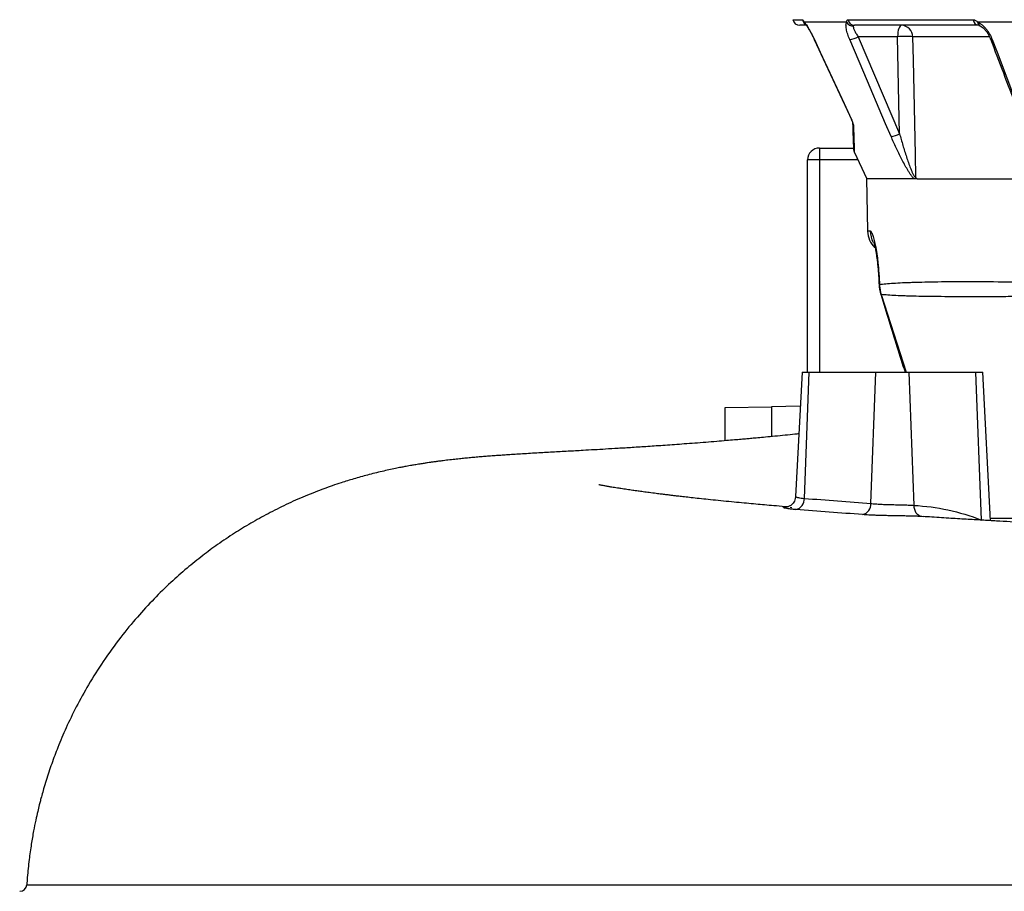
# Model space of a CAD drawing. Header units: millimetres. Extents: x 5725 to 11646, y 2229 to 15574.
# Tile 2 of 13: x 5727 to 7813, y 4029 to 5875. Entities that reach past the tile are written whole.
import ezdxf

# ---------------------------------------------------------------- set-up
doc = ezdxf.new("R2010")
doc.units = ezdxf.units.MM
doc.header["$LTSCALE"] = 5

msp = doc.modelspace()

# ---------------------------------------------------------------- linework, layer by layer
at = {"color": 8, "linetype": 'Continuous', "lineweight": 25}
for p, q in [((7364.8, 5875.4), (7385.2, 5875.4)), ((7410.4, 5833.6), (7410.2, 5833.6)), ((7780.8, 5839.4), (7618.6, 5839.4)), ((7421.2, 5578.5), (7421.2, 5128.5)), ((7502.5, 5578.5), (7421.2, 5578.5)), ((7523.1, 5427.7), (7528.7, 5427.7)), ((7551.9, 5293.1), (7604.7, 5128.5)), ((7319.4, 5055.3), (7319.4, 4992)), ((7359.1, 4842.3), (7363, 4842.1))]:
    msp.add_line(p, q, dxfattribs=at)
at = {"color": 7, "linetype": 'Continuous', "lineweight": 25}
for p, q in [((7392.7, 5863.5), (7379.5, 5863.5)), ((7478.8, 5870), (7389.1, 5870)), ((7481.8, 5875.4), (7747.1, 5875.4)), ((7758.6, 5863.5), (7495.5, 5863.5)), ((8001.9, 5870), (7756.8, 5870)), ((7586.8, 5839.4), (7503.2, 5839.4)), ((7503.2, 5839.4), (7590.9, 5633.8)), ((7421.2, 5603.5), (7421.2, 5578.5)), ((7421.2, 5603.5), (7493.9, 5603.5)), ((7494.7, 5595.3), (7521.3, 5538.2)), ((7421.2, 5578.5), (7396.2, 5578.5)), ((7396.2, 5128.5), (7396.2, 5578.5)), ((7521.2, 5538.9), (7523.1, 5427.7)), ((7547.7, 5313.6), (7547.8, 5310.2)), ((7384.5, 5128.5), (7370.7, 4865.1)), ((7384.5, 5128.5), (7399.1, 5128.5)), ((7389.2, 4861.1), (7399.1, 5128.5)), ((7399.1, 5128.5), (7540.5, 5128.5)), ((7530.2, 4850.4), (7540.5, 5128.5)), ((7540.5, 5128.5), (7611.2, 5128.5)), ((7621.7, 4846.3), (7611.2, 5128.5)), ((7611.2, 5128.5), (7752.7, 5128.5)), ((7764.3, 4815.3), (7752.7, 5128.5)), ((7752.7, 5128.5), (7767.3, 5128.5)), ((7783.8, 4813.8), (7767.3, 5128.5)), ((7221.2, 5053.5), (7319.4, 5055.3)), ((7221.2, 4983.2), (7221.2, 5053.5)), ((7380.7, 5056.3), (7319.4, 5055.3)), ((7642.5, 4822.1), (7637.9, 4822.7))]:
    msp.add_line(p, q, dxfattribs=at)
at = {"color": 7, "linetype": 'Continuous', "lineweight": 25, "flags": 128}
for points in [[(7595.3, 5863.5), (7593.7, 5863.1), (7592.1, 5861.7), (7590.6, 5859.5), (7589.4, 5856.5), (7588.3, 5852.9), (7587.5, 5848.7), (7587, 5844.2), (7586.8, 5839.4)], [(7410.2, 5833.6), (7429.3, 5792.5), (7489.8, 5662.4)], [(7410.4, 5833.6), (7423, 5806.4), (7473.6, 5697.7), (7489.4, 5663.8)], [(7573, 5628), (7561.4, 5655.1), (7515.1, 5763.8), (7485.3, 5833.6)], [(7590.9, 5633.8), (7589.6, 5700.2), (7586.8, 5839.4)], [(7618.6, 5839.4), (7619.6, 5789.5), (7623.7, 5589.7), (7624.7, 5541.6)], [(7787.2, 5833.6), (7797.5, 5806.4), (7838.8, 5697.7), (7865.3, 5628)], [(7637.9, 4822.7), (7634.7, 4823.3), (7631.6, 4824.8), (7628.9, 4827), (7626.4, 4829.9), (7624.4, 4833.4), (7623, 4837.4), (7622, 4841.8), (7621.7, 4846.3)]]:
    msp.add_lwpolyline(points, dxfattribs=at)
at = {"color": 8, "linetype": 'Continuous', "lineweight": 25, "flags": 128}
for points in [[(7787.2, 5833.6), (7785.5, 5833.6), (7784.3, 5833.9), (7783.6, 5834.4), (7783.5, 5834.6)], [(7548.4, 5314.4), (7547.6, 5313.7), (7547.6, 5313.6)], [(7548.5, 5311.8), (7547.8, 5311.3), (7547.8, 5311.2)], [(7551, 5293.5), (7551, 5293.4), (7551.9, 5293.1)]]:
    msp.add_lwpolyline(points, dxfattribs=at)
at = {"color": 7, "linetype": 'Continuous', "lineweight": 25}
for centre, radius, start, end in [((7379.5, 5878.5), 15, 191.8942, 270), ((7492.5, 5878.1), 16, 210.4911, 272.2484), ((7495.9, 5877.8), 14.3, 189.4836, 268.4623), ((7594.5, 5839.4), 24.1, 359.9586, 88.0028), ((7759.9, 5876.3), 12.8, 183.8439, 263.8405), ((7479.2, 5883), 49.8, 277.0796, 298.8921), ((7602.7, 5495.6), 344.1, 87.3494, 92.6506), ((7467.2, 5651.9), 24.9, 22.9637, 25.1542), ((7500.8, 5656.1), 8.72, 182.0785, 208.756), ((7567, 5677.1), 49.5, 276.9936, 298.9382), ((7421.2, 5578.5), 25, 90, 180), ((7504.1, 5598.9), 10, 182, 200.6261), ((7573.1, 5428.5), 50, 181, 226.3645), ((7365.9, 4860.1), 23.3, 283.5069, 2.4781), ((7506.8, 4849.5), 23.4, 284.0868, 2.1905), ((5726.8, 4043.5), 15, 270.0012, 356.6093)]:
    msp.add_arc(centre, radius, start, end, dxfattribs=at)
at = {"color": 8, "linetype": 'Continuous', "lineweight": 25}
for centre, radius, start, end in [((7399.9, 5878.5), 15, 191.6598, 234.9967), ((7400.5, 5874.5), 12.2, 201.3506, 223.2218), ((7765.2, 5870.1), 8.42, 180.3495, 241.7204), ((7578.8, 5428.5), 50.1, 180.9901, 209.7019)]:
    msp.add_arc(centre, radius, start, end, dxfattribs=at)
at = {"color": 7, "linetype": 'Continuous', "lineweight": 25}
for points, knots in [([(7385.2, 5875.4), (7385.4, 5875.4), (7385.6, 5875.3), (7386.1, 5874.8), (7386.4, 5874.4), (7387, 5873.4), (7387.4, 5872.8), (7388.1, 5871.5), (7388.6, 5870.8), (7389.1, 5870)], [0, 0, 0, 0, 0.25, 0.25, 0.5, 0.5, 0.75, 0.75, 1, 1, 1, 1]), ([(7389.1, 5870), (7389.7, 5869.3), (7390.4, 5868.5), (7391.9, 5866.6), (7392.7, 5865.4), (7394.4, 5863), (7395.3, 5861.6), (7397.1, 5858.7), (7398, 5857.2), (7400.9, 5852.3), (7402.8, 5848.8), (7406.7, 5841.3), (7408.6, 5837.5), (7410.4, 5833.6)], [0, 0, 0, 0, 0.125, 0.125, 0.25, 0.25, 0.375, 0.375, 0.5, 0.5, 0.75, 0.75, 1, 1, 1, 1]), ([(7390.9, 5866.8), (7390.9, 5866.8), (7390.9, 5866.8), (7391.1, 5866.6), (7391.5, 5866.2), (7391.5, 5866.1)], [0, 0, 0, 0, 0.2732847, 0.9125864, 1, 1, 1, 1]), ([(7391.5, 5866.1), (7391.7, 5865.9), (7392, 5865.5), (7393.5, 5863.7), (7395.5, 5860.7), (7398.3, 5856.3), (7401.5, 5850.8), (7405, 5844.3), (7407.9, 5838.4), (7409.6, 5834.8), (7410.1, 5833.6)], [0, 0, 0, 0, 0.070775, 0.171048, 0.295492, 0.435751, 0.588338, 0.749149, 0.918045, 1, 1, 1, 1]), ([(7485.3, 5833.6), (7483.6, 5837.5), (7482.2, 5841.3), (7480.4, 5846.9), (7479.9, 5848.7), (7479, 5852.2), (7478.6, 5853.9), (7478, 5857.2), (7477.7, 5858.7), (7477.5, 5861.6), (7477.4, 5863), (7477.5, 5865.4), (7477.6, 5866.5), (7478.1, 5868.5), (7478.4, 5869.3), (7478.8, 5870)], [0, 0, 0, 0, 0.25, 0.25, 0.375, 0.375, 0.5, 0.5, 0.625, 0.625, 0.75, 0.75, 0.875, 0.875, 1, 1, 1, 1]), ([(7478.8, 5870), (7478.8, 5870.8), (7478.8, 5871.5), (7479.1, 5872.8), (7479.3, 5873.4), (7479.9, 5874.4), (7480.2, 5874.8), (7480.9, 5875.3), (7481.3, 5875.4), (7481.8, 5875.4)], [0, 0, 0, 0, 0.25, 0.25, 0.5, 0.5, 0.75, 0.75, 1, 1, 1, 1]), ([(7493.2, 5862.2), (7493, 5861.7), (7492.9, 5861.1), (7493, 5859.8), (7493.1, 5859.1), (7493.5, 5857.5), (7493.8, 5856.6), (7494.5, 5854.7), (7494.9, 5853.8), (7495.9, 5851.7), (7496.4, 5850.7), (7497.5, 5848.5), (7498.2, 5847.4), (7500.1, 5844), (7501.6, 5841.7), (7503.2, 5839.4)], [0, 0, 0, 0, 0.125, 0.125, 0.25, 0.25, 0.375, 0.375, 0.5, 0.5, 0.625, 0.625, 0.75, 0.75, 1, 1, 1, 1]), ([(7495.5, 5863.5), (7495, 5863.5), (7494.5, 5863.4), (7493.7, 5863), (7493.3, 5862.6), (7493.2, 5862.2)], [0, 0, 0, 0, 0.5, 0.5, 1, 1, 1, 1]), ([(7747.1, 5875.4), (7747.9, 5875.4), (7748.7, 5875.3), (7750.3, 5874.8), (7751.1, 5874.4), (7752.7, 5873.4), (7753.5, 5872.8), (7755.1, 5871.5), (7755.9, 5870.8), (7756.8, 5870)], [0, 0, 0, 0, 0.25, 0.25, 0.5, 0.5, 0.75, 0.75, 1, 1, 1, 1]), ([(7756.8, 5870), (7758.3, 5869.3), (7759.8, 5868.5), (7762.9, 5866.6), (7764.4, 5865.4), (7767.4, 5863), (7768.9, 5861.6), (7771.7, 5858.7), (7773.1, 5857.2), (7777.1, 5852.3), (7779.5, 5848.8), (7783.9, 5841.3), (7785.7, 5837.5), (7787.2, 5833.6)], [0, 0, 0, 0, 0.125, 0.125, 0.25, 0.25, 0.375, 0.375, 0.5, 0.5, 0.75, 0.75, 1, 1, 1, 1]), ([(7758.7, 5863.5), (7758.7, 5863.5), (7758.8, 5863.5), (7759.7, 5863.3), (7760.8, 5862.8), (7761.2, 5862.6)], [0, 0, 0, 0, 0.434196, 0.8235, 1, 1, 1, 1]), ([(7761.2, 5862.6), (7761.6, 5862.4), (7762.8, 5861.9), (7765.9, 5859.9), (7769.7, 5856.5), (7773.7, 5852.1), (7777.6, 5846.7), (7781, 5840.7), (7782.7, 5836.6), (7783.5, 5834.6)], [0, 0, 0, 0, 0.066224, 0.199559, 0.34421, 0.496271, 0.66303, 0.835775, 1, 1, 1, 1]), ([(7783.5, 5834.6), (7801.7, 5786.6), (7827.8, 5718.1), (7853.8, 5649.5), (7861.6, 5629)], [0, 0, 0, 0, 0.7, 1, 1, 1, 1]), ([(7493.1, 5651.9), (7493.1, 5652.5), (7493, 5653.1), (7492.8, 5654.3), (7492.7, 5654.7), (7492.5, 5655.6), (7492.3, 5656.1), (7492, 5657.1), (7491.9, 5657.6), (7491.5, 5658.8), (7491.3, 5659.4), (7490.8, 5660.6), (7490.5, 5661.2), (7490, 5662.5), (7489.7, 5663.1), (7489.4, 5663.8)], [0, 0, 0, 0, 0.25, 0.25, 0.375, 0.375, 0.5, 0.5, 0.625, 0.625, 0.75, 0.75, 0.875, 0.875, 1, 1, 1, 1]), ([(7492.1, 5655.8), (7492.1, 5656.1), (7492, 5656.5), (7491.7, 5657.5), (7491.6, 5658.1), (7491.1, 5659.5), (7490.7, 5660.3), (7490.2, 5661.5), (7490.1, 5662), (7489.8, 5662.8), (7489.6, 5663.3), (7489.4, 5663.8)], [0, 0, 0, 0, 0.25, 0.25, 0.5, 0.5, 0.75, 0.75, 0.875, 0.875, 1, 1, 1, 1]), ([(7494, 5599.2), (7494.1, 5599.1), (7494.1, 5598.5), (7493.9, 5603.7), (7493.5, 5614.7), (7492.9, 5631.7), (7492.4, 5647.6), (7492.1, 5655.8)], [0, 0, 0, 0, 0.0934786, 0.3101242, 0.5338986, 0.7577117, 1, 1, 1, 1]), ([(7590.9, 5633.8), (7593.2, 5625.6), (7595.5, 5617.4), (7600.4, 5601), (7602.9, 5592.8), (7606.9, 5580.6), (7608.3, 5576.5), (7611.2, 5568.5), (7612.6, 5564.5), (7615, 5558.6), (7615.8, 5556.6), (7617.4, 5552.8), (7618.2, 5550.9), (7619.5, 5548.2), (7620, 5547.4), (7620.9, 5545.7), (7621.4, 5544.9), (7622.1, 5543.8), (7622.4, 5543.4), (7622.8, 5542.8), (7623.1, 5542.5), (7623.6, 5542.1), (7623.8, 5541.9), (7624.3, 5541.6), (7624.5, 5541.6), (7624.7, 5541.6)], [0, 0, 0, 0, 0.25, 0.25, 0.5, 0.5, 0.625, 0.625, 0.75, 0.75, 0.8125, 0.8125, 0.875, 0.875, 0.90625, 0.90625, 0.9375, 0.9375, 0.953125, 0.953125, 0.96875, 0.96875, 0.984375, 0.984375, 1, 1, 1, 1]), ([(7621.4, 5538.5), (7620.8, 5539.1), (7620.2, 5539.7), (7619.1, 5541), (7618.5, 5541.7), (7616.8, 5543.9), (7615.6, 5545.5), (7613.3, 5548.8), (7612.1, 5550.5), (7609.9, 5554.1), (7608.8, 5555.9), (7605.5, 5561.4), (7603.4, 5565.1), (7599.2, 5572.8), (7597.1, 5576.7), (7591.1, 5588.4), (7587.3, 5596.2), (7579.9, 5612), (7576.4, 5620), (7573, 5628)], [0, 0, 0, 0, 0.03125, 0.03125, 0.0625, 0.0625, 0.125, 0.125, 0.1875, 0.1875, 0.25, 0.25, 0.375, 0.375, 0.5, 0.5, 0.75, 0.75, 1, 1, 1, 1]), ([(7621.4, 5538.5), (7588.3, 5538.5), (7563.2, 5538.5), (7529.6, 5538.5), (7521.2, 5538.5), (7521.2, 5538.5)], [0, 0, 0, 0, 0.5, 0.5, 1, 1, 1, 1]), ([(7628.3, 5538.5), (7627.7, 5538.5), (7627, 5538.8), (7626.1, 5539.5), (7625.8, 5539.8), (7625.4, 5540.4), (7625.2, 5540.6), (7624.9, 5541.1), (7624.8, 5541.3), (7624.7, 5541.6)], [0, 0, 0, 0, 0.5, 0.5, 0.75, 0.75, 0.875, 0.875, 1, 1, 1, 1]), ([(7628.3, 5538.5), (7657.3, 5538.5), (7692.1, 5538.5), (7772.2, 5538.5), (7817.6, 5538.5), (7867.8, 5538.5)], [0, 0, 0, 0, 0.5, 0.5, 1, 1, 1, 1]), ([(7528.7, 5427.7), (7529.4, 5427.7), (7530.1, 5427), (7531.8, 5424.6), (7532.7, 5422.7), (7534.1, 5418.9), (7534.6, 5417.5), (7535.5, 5414.3), (7536, 5412.6), (7537.5, 5407), (7538.5, 5402.6), (7539.8, 5396.3), (7540.1, 5395), (7540.6, 5392.3), (7540.8, 5390.9), (7541.5, 5386.7), (7542, 5383.8), (7542.9, 5377.7), (7543.4, 5374.5), (7544.3, 5367.9), (7544.7, 5364.5), (7545.9, 5353.7), (7546.5, 5346.3), (7547.4, 5334.6), (7547.6, 5330.7), (7548, 5322.7), (7548.2, 5318.6), (7548.4, 5314.4)], [0, 0, 0, 0, 0.125, 0.125, 0.25, 0.25, 0.3125, 0.3125, 0.375, 0.375, 0.5, 0.5, 0.53125, 0.53125, 0.5625, 0.5625, 0.625, 0.625, 0.6875, 0.6875, 0.75, 0.75, 0.875, 0.875, 0.9375, 0.9375, 1, 1, 1, 1]), ([(7536.2, 5404.3), (7536.2, 5404.3), (7536.1, 5404.5), (7536.4, 5403.7), (7537, 5401.9), (7537.9, 5398.5), (7539, 5393.5), (7540.2, 5387.5), (7541.5, 5380.1), (7542.7, 5371.6), (7544, 5361.7), (7545.1, 5350.6), (7546.1, 5338.6), (7547, 5326.2), (7547.3, 5317.7), (7547.5, 5313.6)], [0, 0, 0, 0, 0.0016933, 0.0600676, 0.1267417, 0.2016638, 0.2836508, 0.3695367, 0.4505514, 0.5362574, 0.6262817, 0.7193341, 0.8141546, 0.9094999, 1, 1, 1, 1]), ([(7548.4, 5314.4), (7556.3, 5315.5), (7566.1, 5316.4), (7584, 5317.6), (7590.4, 5317.9), (7600.8, 5318.4), (7604.4, 5318.6), (7611.8, 5318.8), (7615.7, 5319), (7635.4, 5319.6), (7653, 5320), (7691.7, 5320.5), (7712.8, 5320.6), (7758.6, 5320.6), (7783.3, 5320.5), (7823, 5320.1), (7836.7, 5319.9), (7865, 5319.6), (7879.5, 5319.3), (7924, 5318.6), (7955.1, 5317.9), (8019.9, 5316.4), (8053.7, 5315.5), (8088.9, 5314.4)], [0, 0, 0, 0, 0.125, 0.125, 0.1875, 0.1875, 0.21875, 0.21875, 0.25, 0.25, 0.375, 0.375, 0.5, 0.5, 0.625, 0.625, 0.6875, 0.6875, 0.75, 0.75, 0.875, 0.875, 1, 1, 1, 1]), ([(7547.6, 5314.6), (7547.6, 5313.7), (7547.6, 5312.6), (7547.8, 5311.4), (7547.8, 5311.2)], [0, 0, 0, 0, 0.778983, 1, 1, 1, 1]), ([(7547.9, 5311.2), (7548, 5309.5), (7548.3, 5304.3), (7549.4, 5298.3), (7550.9, 5294.2), (7551.1, 5293.5)], [0, 0, 0, 0, 0.2761614, 0.8759596, 1, 1, 1, 1]), ([(7551.1, 5293.5), (7556.8, 5275), (7573.7, 5219.9), (7591, 5165), (7602.5, 5128.5)], [0, 0, 0, 0, 0.3368476, 1, 1, 1, 1]), ([(8090.7, 5293.1), (8056.1, 5292.2), (8022.9, 5291.5), (7959.2, 5290.2), (7928.6, 5289.7), (7884.8, 5289.2), (7870.5, 5289), (7842.6, 5288.7), (7829.1, 5288.6), (7789.9, 5288.4), (7765.4, 5288.3), (7719.8, 5288.3), (7698.7, 5288.4), (7659.8, 5288.7), (7642, 5289), (7621.9, 5289.4), (7618, 5289.5), (7610.4, 5289.8), (7606.7, 5289.9), (7596, 5290.2), (7589.3, 5290.5), (7570.8, 5291.4), (7560.4, 5292.2), (7551.9, 5293.1)], [0, 0, 0, 0, 0.125, 0.125, 0.25, 0.25, 0.3125, 0.3125, 0.375, 0.375, 0.5, 0.5, 0.625, 0.625, 0.75, 0.75, 0.78125, 0.78125, 0.8125, 0.8125, 0.875, 0.875, 1, 1, 1, 1]), ([(7377.6, 4997.8), (7374.8, 4997.5), (7365, 4996.5), (7348.1, 4994.8), (7327.3, 4992.8), (7307.9, 4990.9), (7291.7, 4989.4), (7278.5, 4988.2), (7266.8, 4987.1), (7254.5, 4986), (7240.2, 4984.8), (7222.9, 4983.3), (7202.6, 4981.6), (7180.1, 4979.8), (7157.2, 4978), (7135.1, 4976.4), (7114.2, 4974.8), (7094.4, 4973.4), (7075.7, 4972.2), (7052.3, 4970.6), (7025.1, 4968.8), (6995.3, 4967), (6968.5, 4965.4), (6943.9, 4964), (6917.3, 4962.4), (6887.7, 4960.8), (6854.9, 4959), (6827.1, 4957.4), (6804.7, 4956.1), (6788.1, 4955.1), (6772.8, 4954.1), (6758.9, 4953.2), (6746.2, 4952.3), (6733.7, 4951.4), (6721.5, 4950.5), (6709.1, 4949.6), (6697.4, 4948.6), (6685.3, 4947.5), (6673.2, 4946.4), (6660.8, 4945.1), (6648.1, 4943.8), (6634.7, 4942.2), (6622.6, 4940.8), (6612.5, 4939.5), (6604.5, 4938.4), (6597.4, 4937.4), (6590.8, 4936.4), (6583.2, 4935.3), (6574.1, 4933.8), (6564.4, 4932.2), (6555.6, 4930.7), (6548.8, 4929.5), (6541.9, 4928.2), (6533.4, 4926.6), (6522.2, 4924.4), (6509, 4921.6), (6489.4, 4917.1), (6465, 4911.1), (6436, 4903), (6410.7, 4895.2), (6389.6, 4888.1), (6371.3, 4881.5), (6352.1, 4874.2), (6325.4, 4863.4), (6291.6, 4848.4), (6253.3, 4829.2), (6216.7, 4808.9), (6181.1, 4787.1), (6147.1, 4764.3), (6113.5, 4739.5), (6080.3, 4712.7), (6045.9, 4682.3), (6010.6, 4647.9), (5975.2, 4609.4), (5938.9, 4565.4), (5904.3, 4517.5), (5873, 4467.9), (5846.9, 4420.7), (5825.4, 4376.3), (5810.7, 4341.7), (5800.9, 4316.3), (5794.5, 4298.8), (5788.5, 4281.2), (5782.8, 4263.4), (5777.8, 4246.8), (5774.3, 4234.2), (5772, 4225.8), (5770.2, 4219.1), (5767.9, 4209.9), (5764.6, 4196.3), (5760.5, 4178), (5755.8, 4154.9), (5751, 4127), (5746.5, 4094.2), (5743.3, 4065.5), (5742.3, 4047.7), (5742, 4042.6)], [0, 0, 0, 0, 0.003904, 0.013487, 0.023958, 0.033634, 0.041778, 0.048051, 0.053294, 0.059458, 0.066854, 0.075487, 0.086589, 0.099231, 0.11221, 0.124776, 0.136927, 0.14866, 0.159973, 0.170874, 0.192017, 0.211754, 0.23007, 0.247002, 0.264078, 0.287727, 0.312847, 0.339443, 0.354489, 0.368757, 0.381891, 0.393887, 0.404746, 0.414739, 0.425814, 0.435329, 0.445575, 0.455425, 0.464635, 0.472603, 0.482269, 0.492772, 0.502255, 0.508434, 0.513931, 0.51871, 0.522786, 0.527281, 0.532875, 0.539305, 0.544558, 0.548352, 0.551345, 0.555538, 0.561007, 0.567742, 0.574697, 0.589158, 0.601792, 0.612948, 0.620675, 0.627871, 0.635011, 0.643251, 0.658349, 0.673217, 0.687499, 0.701228, 0.715721, 0.728951, 0.743238, 0.758588, 0.775005, 0.792492, 0.810879, 0.831971, 0.851484, 0.869419, 0.885778, 0.900668, 0.906781, 0.912939, 0.919143, 0.925391, 0.931528, 0.936321, 0.938426, 0.940189, 0.943234, 0.947872, 0.954099, 0.961914, 0.971312, 0.982289, 0.994839, 1, 1, 1, 1]), ([(7353.8, 4843), (7351.9, 4843.2), (7341.8, 4844), (7325.5, 4845.4), (7305.1, 4847.1), (7285.9, 4848.9), (7266.1, 4850.7), (7245.1, 4852.7), (7223.1, 4854.8), (7201.4, 4857), (7180.8, 4859.1), (7162.5, 4861.1), (7146.3, 4862.9), (7132.5, 4864.5), (7121.6, 4865.7), (7112.6, 4866.8), (7104.5, 4867.8), (7095.6, 4868.9), (7085.7, 4870.1), (7073.8, 4871.6), (7060.9, 4873.3), (7048.1, 4875), (7036.4, 4876.6), (7024.8, 4878.2), (7012.7, 4880), (7002, 4881.6), (6993.3, 4883), (6987, 4884), (6981.8, 4884.9), (6977.8, 4885.5), (6974.4, 4886.1), (6971.3, 4886.6), (6968.1, 4887.2), (6964.8, 4887.8), (6961.5, 4888.4), (6958.6, 4889), (6956.3, 4889.4), (6954.8, 4889.7), (6953.9, 4889.9), (6954, 4889.9), (6954, 4889.9)], [0, 0, 0, 0, 0.008056, 0.042762, 0.071438, 0.099711, 0.130866, 0.164895, 0.201778, 0.241496, 0.277669, 0.312434, 0.343476, 0.37082, 0.394486, 0.410531, 0.427312, 0.44697, 0.469495, 0.49475, 0.531231, 0.564083, 0.59384, 0.626827, 0.664911, 0.708066, 0.736191, 0.761011, 0.782478, 0.800602, 0.815448, 0.83145, 0.850159, 0.872364, 0.89804, 0.924449, 0.947886, 0.970911, 0.990128, 1, 1, 1, 1]), ([(7370.5, 4865.1), (7370.4, 4863.6), (7370.2, 4860.2), (7368.3, 4855.3), (7365.5, 4850.9), (7362.2, 4847.5), (7358.8, 4845.2), (7355.8, 4843.7), (7353.4, 4842.8), (7351.7, 4842.5), (7350.9, 4842.4), (7351, 4842.4), (7351, 4842.4)], [0, 0, 0, 0, 0.1032012, 0.2383463, 0.360239, 0.471593, 0.5728564, 0.6635935, 0.7470346, 0.8332198, 0.9309219, 1, 1, 1, 1]), ([(7530.2, 4850.4), (7533.2, 4850), (7536.5, 4849.7), (7541.8, 4849.3), (7543.6, 4849.2), (7547.3, 4849), (7551.2, 4848.8), (7555.1, 4848.6), (7559.2, 4848.4), (7561.3, 4848.4), (7567.5, 4848.2), (7571.7, 4848), (7578, 4847.9), (7580.2, 4847.8), (7584.4, 4847.7), (7586.5, 4847.7), (7592.7, 4847.6), (7596.8, 4847.5), (7602.6, 4847.3), (7604.6, 4847.2), (7608.3, 4847.1), (7610.1, 4847), (7615.4, 4846.7), (7618.7, 4846.6), (7621.7, 4846.3)], [0, 0, 0, 0, 0.125, 0.125, 0.1875, 0.1875, 0.25, 0.3125, 0.3125, 0.375, 0.375, 0.5, 0.5, 0.5625, 0.5625, 0.625, 0.625, 0.75, 0.75, 0.8125, 0.8125, 0.875, 0.875, 1, 1, 1, 1]), ([(7621.7, 4846.3), (7645.7, 4845), (7669.6, 4841.7), (7717.2, 4831.4), (7740.8, 4824.3), (7764.3, 4815.3)], [0, 0, 0, 0, 0.5, 0.5, 1, 1, 1, 1]), ([(7637.9, 4822.7), (7634.7, 4822.9), (7631.4, 4823), (7624.4, 4823.3), (7620.8, 4823.4), (7615, 4823.5), (7613, 4823.6), (7608.9, 4823.7), (7606.9, 4823.7), (7600.8, 4823.9), (7596.6, 4823.9), (7588, 4824.1), (7583.7, 4824.2), (7575, 4824.3), (7570.7, 4824.4), (7564.2, 4824.5), (7562.1, 4824.6), (7557.8, 4824.7), (7555.7, 4824.7), (7549.3, 4824.9), (7545.3, 4825), (7541.3, 4825.2)], [0, 0, 0, 0, 0.125, 0.125, 0.25, 0.25, 0.3125, 0.3125, 0.375, 0.375, 0.5, 0.5, 0.625, 0.625, 0.75, 0.75, 0.8125, 0.8125, 0.875, 0.875, 1, 1, 1, 1]), ([(10434.5, 4656), (10433, 4656.2), (10428.5, 4656.6), (10418.4, 4657.5), (10402.5, 4658.8), (10380.7, 4660.7), (10354.4, 4662.9), (10325.4, 4665.3), (10286.6, 4668.4), (10239.6, 4672.1), (10189.6, 4675.8), (10146.9, 4678.9), (10111.8, 4681.4), (10079.6, 4683.7), (10050.5, 4685.7), (10020.8, 4687.7), (9988.7, 4689.8), (9951.6, 4692.2), (9910.3, 4694.9), (9864.1, 4697.8), (9814.3, 4700.9), (9763.3, 4704), (9712.4, 4707), (9661.8, 4710), (9611, 4713), (9561.8, 4715.8), (9517.2, 4718.3), (9478.3, 4720.6), (9444.3, 4722.5), (9411.1, 4724.3), (9376.2, 4726.3), (9337.5, 4728.5), (9295.1, 4730.8), (9251.4, 4733.3), (9207.4, 4735.8), (9164.2, 4738.2), (9120.5, 4740.6), (9076.4, 4743.1), (9032.4, 4745.5), (8991.1, 4747.8), (8953.8, 4749.9), (8921.4, 4751.7), (8893.4, 4753.2), (8868.1, 4754.6), (8843.2, 4756), (8816.4, 4757.5), (8786.7, 4759.1), (8751, 4761.1), (8708.8, 4763.4), (8660.2, 4766), (8609.3, 4768.8), (8557.1, 4771.6), (8499.3, 4774.8), (8435.8, 4778.2), (8366.6, 4781.9), (8296.7, 4785.6), (8226.5, 4789.4), (8158.8, 4793), (8096, 4796.4), (8040, 4799.4), (7990.3, 4802.1), (7948.6, 4804.4), (7913.5, 4806.4), (7883.2, 4808.1), (7853.9, 4809.7), (7825, 4811.4), (7795.5, 4813.1), (7764.6, 4814.9), (7730.7, 4816.9), (7693.6, 4819.2), (7663.7, 4821.1), (7646.5, 4822.2), (7642.5, 4822.4)], [0, 0, 0, 0, 0.001887, 0.006019, 0.013336, 0.022767, 0.034291, 0.047083, 0.05953, 0.08287, 0.104779, 0.119574, 0.133335, 0.145694, 0.156664, 0.16667, 0.179282, 0.192817, 0.207981, 0.224807, 0.243074, 0.261597, 0.279145, 0.296782, 0.314517, 0.331805, 0.347416, 0.360113, 0.371381, 0.381885, 0.393553, 0.406498, 0.420714, 0.435965, 0.450146, 0.46446, 0.478908, 0.493491, 0.508211, 0.522371, 0.534445, 0.545107, 0.554361, 0.562226, 0.57014, 0.579007, 0.588827, 0.5996, 0.614499, 0.630902, 0.648077, 0.66557, 0.683377, 0.706489, 0.730096, 0.754188, 0.778754, 0.803362, 0.825678, 0.845923, 0.864102, 0.880226, 0.892301, 0.903552, 0.914762, 0.925936, 0.937078, 0.949331, 0.962737, 0.977936, 0.994925, 1, 1, 1, 1]), ([(8336.6, 4818.5), (8336, 4818.5), (8330.2, 4818.5), (8320.1, 4818.5), (8308.7, 4818.5), (8299.9, 4818.5), (8290.7, 4818.5), (8236.3, 4818.5), (8131.7, 4818.5), (7979, 4818.5), (7861.4, 4818.5), (7796.8, 4818.5), (7783.6, 4818.5)], [0, 0, 0, 0, 0.002037, 0.019277, 0.036086, 0.05248, 0.068857, 0.085235, 0.347282, 0.636208, 0.92514, 1, 1, 1, 1])]:
    msp.add_open_spline(points, degree=3, knots=knots, dxfattribs=at)
at = {"color": 8, "linetype": 'Continuous', "lineweight": 25}
for points, knots in [([(7489.9, 5662.4), (7489.8, 5662.4), (7489.8, 5662.6), (7489.6, 5663.1), (7489.5, 5663.6), (7489.4, 5663.8)], [0, 0, 0, 0, 0.272225, 0.694113, 1, 1, 1, 1]), ([(7493.1, 5651.9), (7493.4, 5643.7), (7493.9, 5628.1), (7494.5, 5611.3), (7494.8, 5600.2), (7495, 5594.7), (7495, 5595.2), (7495, 5595.4)], [0, 0, 0, 0, 0.2421818, 0.4583406, 0.6759587, 0.8986343, 1, 1, 1, 1]), ([(7370.9, 4865.1), (7370.9, 4864.9), (7370.8, 4864.5), (7372.8, 4863.7), (7376.5, 4862.8), (7381.9, 4861.9), (7386.8, 4861.3), (7389.2, 4861.1)], [0, 0, 0, 0, 0.138902, 0.351078, 0.569368, 0.781609, 1, 1, 1, 1]), ([(7371.4, 4837.4), (7368.1, 4837.7), (7361.4, 4838.2), (7353.8, 4839.2), (7348.3, 4840.1), (7345.3, 4841), (7344.7, 4841.7), (7346.4, 4842.3), (7349.6, 4842.4), (7351, 4842.4)], [0, 0, 0, 0, 0.143835, 0.291631, 0.434706, 0.581772, 0.72377, 0.869886, 1, 1, 1, 1]), ([(7541.3, 4825.2), (7538.6, 4825.3), (7536, 4825.4), (7530.9, 4825.6), (7528.4, 4825.7), (7521.1, 4826.1), (7516.7, 4826.4), (7512.5, 4826.7)], [0, 0, 0, 0, 0.25, 0.25, 0.5, 0.5, 1, 1, 1, 1]), ([(5742.4, 4042.5), (5742.2, 4042.5), (5741.3, 4042.5), (5745.7, 4042.5), (5755.2, 4042.5), (5771, 4042.5), (5792.3, 4042.5), (5819.6, 4042.5), (5852.8, 4042.5), (5892.1, 4042.5), (5936.6, 4042.5), (5986, 4042.5), (6040, 4042.5), (6099.6, 4042.5), (6164.6, 4042.5), (6235.2, 4042.5), (6311.3, 4042.5), (6392.7, 4042.5), (6478.1, 4042.4), (6567, 4042.4), (6659, 4042.4), (6755.8, 4042.4), (6857.5, 4042.4), (6964.3, 4042.4), (7075.9, 4042.4), (7192, 4042.4), (7308, 4042.4), (7423.3, 4042.4), (7537.4, 4042.4), (7654.3, 4042.4), (7774.2, 4042.4), (7896.8, 4042.4), (8022, 4042.4), (8149.3, 4042.3), (8264.1, 4042.3), (8365.6, 4042.3), (8453.3, 4042.3), (8541.5, 4042.3), (8630.3, 4042.3), (8719.5, 4042.3), (8809, 4042.3), (8898.8, 4042.3), (8958.7, 4042.3), (8988.6, 4042.3)], [0, 0, 0, 0, 0.007223, 0.033761, 0.06039, 0.087065, 0.114077, 0.141136, 0.168489, 0.195993, 0.223548, 0.250085, 0.276668, 0.30339, 0.330401, 0.357462, 0.384815, 0.41232, 0.439875, 0.466403, 0.492977, 0.519624, 0.546649, 0.57373, 0.601144, 0.628737, 0.656391, 0.681342, 0.706338, 0.731542, 0.756793, 0.782376, 0.808007, 0.833857, 0.859757, 0.877133, 0.894524, 0.911984, 0.929459, 0.947043, 0.964643, 0.982314, 1, 1, 1, 1])]:
    msp.add_open_spline(points, degree=3, knots=knots, dxfattribs=at)
at = {"color": 7, "linetype": 'Continuous', "lineweight": 25}
for points in [[(7628.3, 5538.5), (7627.1, 5538.5), (7624.8, 5538.5), (7622.5, 5538.5), (7621.4, 5538.5)], [(7548.4, 5314.4), (7548.4, 5313.6), (7548.4, 5312.7), (7548.5, 5311.8)], [(7548.5, 5311.8), (7548.8, 5305.4), (7550, 5299.2), (7551.9, 5293.1)], [(7389.2, 4861.1), (7436.2, 4857.6), (7483.2, 4854.1), (7530.2, 4850.4)], [(7512.5, 4826.7), (7465.4, 4830.4), (7418.4, 4833.9), (7371.4, 4837.4)]]:
    msp.add_open_spline(points, degree=3, dxfattribs=at)

doc.saveas('drawing.dxf')
